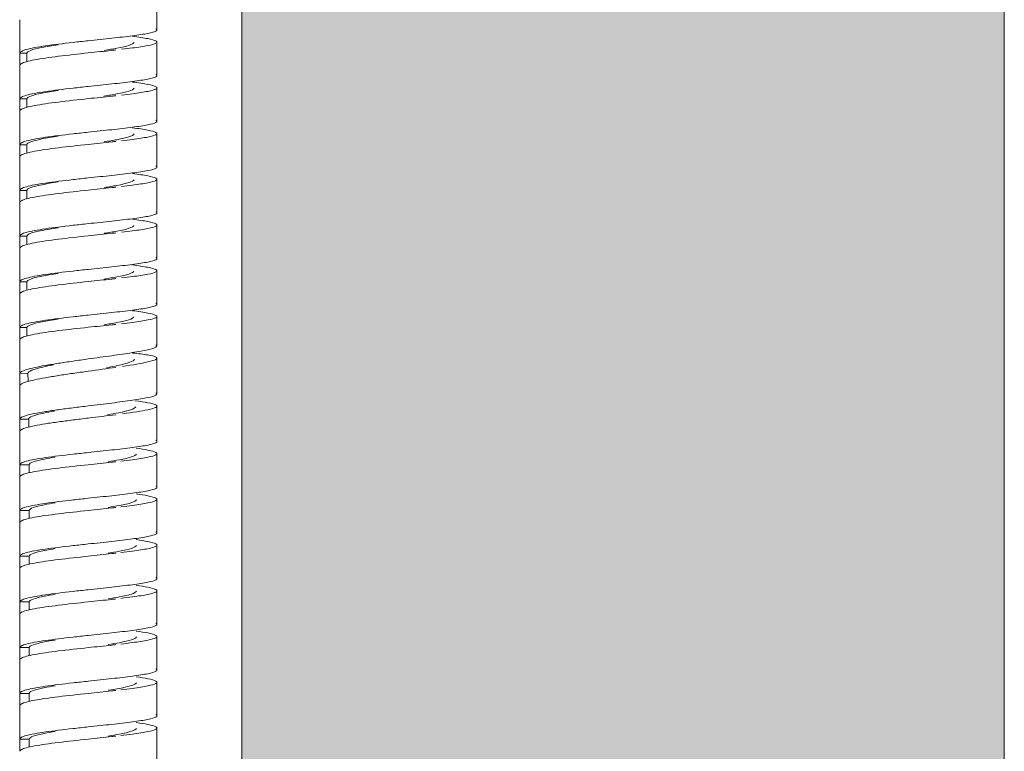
# Model space of a CAD drawing. Header units: millimetres. Extents: x -6760 to -4312, y -944 to 6729.
# Tile 20 of 25: x -4721 to -4657, y 155 to 203. Entities that reach past the tile are written whole.
import ezdxf

# ---------------------------------------------------------------- set-up
doc = ezdxf.new("R2010")
doc.units = ezdxf.units.MM
doc.layers.add('A-WALL', color=7, linetype='Continuous', lineweight=9)
doc.layers.add('E-LITE-EQPM', color=7, linetype='Continuous', lineweight=20)

# ---------------------------------------------------------------- blocks, each defined once
blk = doc.blocks.new('29329_29330_29331 - 29330 BERNI Black wall lamp with LED reader-602394-Lateral_PDF')
at = {"layer": 'E-LITE-EQPM'}
for p, q in [((-3274.528, 202.485), (-3274.528, 204.685)), ((-3283.528, 203.158), (-3283.528, 200.958)), ((-3274.528, 199.485), (-3274.528, 201.685)), ((-3283.528, 200.158), (-3283.528, 200.958)), ((-3283.062, 200.958), (-3283.528, 200.958)), ((-3283.062, 200.403), (-3283.062, 200.959)), ((-3283.062, 200.403), (-3283.062, 200.958)), ((-3283.528, 200.158), (-3283.528, 197.958)), ((-3274.528, 196.485), (-3274.528, 198.685)), ((-3283.528, 197.158), (-3283.528, 197.958)), ((-3283.062, 197.958), (-3283.528, 197.958)), ((-3283.062, 197.403), (-3283.062, 197.959)), ((-3283.062, 197.403), (-3283.062, 197.958)), ((-3283.528, 197.158), (-3283.528, 194.958)), ((-3274.528, 193.485), (-3274.528, 195.685)), ((-3283.528, 194.158), (-3283.528, 194.958)), ((-3283.062, 194.958), (-3283.528, 194.958)), ((-3283.062, 194.403), (-3283.062, 194.959)), ((-3283.062, 194.403), (-3283.062, 194.958)), ((-3283.528, 194.158), (-3283.528, 191.958)), ((-3274.528, 190.485), (-3274.528, 192.685)), ((-3283.528, 191.158), (-3283.528, 191.958)), ((-3283.062, 191.958), (-3283.528, 191.958)), ((-3283.062, 191.403), (-3283.062, 191.959)), ((-3283.062, 191.403), (-3283.062, 191.958)), ((-3283.528, 191.158), (-3283.528, 188.958)), ((-3274.528, 187.485), (-3274.528, 189.685)), ((-3283.528, 188.158), (-3283.528, 188.958)), ((-3283.062, 188.958), (-3283.528, 188.958)), ((-3283.062, 188.403), (-3283.062, 188.959)), ((-3283.062, 188.403), (-3283.062, 188.958)), ((-3283.528, 188.158), (-3283.528, 185.958)), ((-3274.528, 184.485), (-3274.528, 186.685)), ((-3283.528, 185.158), (-3283.528, 185.958)), ((-3283.062, 185.958), (-3283.528, 185.958)), ((-3283.062, 185.403), (-3283.062, 185.959)), ((-3283.062, 185.403), (-3283.062, 185.958)), ((-3283.528, 185.158), (-3283.528, 182.958)), ((-3274.528, 181.753), (-3274.528, 183.685)), ((-3283.528, 182.158), (-3283.528, 182.958)), ((-3283.063, 182.958), (-3283.528, 182.958)), ((-3283.062, 182.403), (-3283.063, 182.959)), ((-3283.062, 182.403), (-3283.063, 182.958)), ((-3283.528, 182.158), (-3283.528, 179.942)), ((-3274.528, 178.604), (-3274.528, 180.953)), ((-3282.993, 179.959), (-3283.528, 179.942)), ((-3283.528, 179.142), (-3283.528, 179.942)), ((-3282.976, 179.423), (-3282.993, 179.96)), ((-3282.976, 179.423), (-3282.993, 179.959)), ((-3283.528, 179.142), (-3283.528, 176.951)), ((-3274.528, 175.487), (-3274.528, 177.804)), ((-3282.938, 176.96), (-3283.528, 176.951)), ((-3283.528, 176.151), (-3283.528, 176.951)), ((-3282.93, 176.431), (-3282.938, 176.96)), ((-3282.93, 176.431), (-3282.938, 176.96)), ((-3283.528, 176.151), (-3283.528, 173.96)), ((-3274.528, 172.487), (-3274.528, 174.687)), ((-3283.528, 173.16), (-3283.528, 173.96)), ((-3282.898, 173.96), (-3283.528, 173.96)), ((-3282.898, 173.435), (-3282.898, 173.96)), ((-3282.898, 173.435), (-3282.898, 173.96)), ((-3283.528, 173.16), (-3283.528, 170.96)), ((-3274.528, 169.487), (-3274.528, 171.687)), ((-3283.528, 170.16), (-3283.528, 170.96)), ((-3282.899, 170.96), (-3283.528, 170.96)), ((-3282.898, 170.435), (-3282.899, 170.96)), ((-3282.898, 170.435), (-3282.899, 170.96)), ((-3283.528, 170.16), (-3283.528, 167.96)), ((-3274.528, 166.487), (-3274.528, 168.687)), ((-3283.528, 167.16), (-3283.528, 167.96)), ((-3282.899, 167.96), (-3283.528, 167.96)), ((-3282.898, 167.435), (-3282.899, 167.96)), ((-3282.898, 167.435), (-3282.899, 167.96)), ((-3283.528, 167.16), (-3283.528, 164.96)), ((-3274.528, 163.487), (-3274.528, 165.687)), ((-3283.528, 164.16), (-3283.528, 164.96)), ((-3282.899, 164.96), (-3283.528, 164.96)), ((-3282.899, 164.435), (-3282.899, 164.96)), ((-3282.899, 164.435), (-3282.899, 164.96)), ((-3283.528, 164.16), (-3283.528, 161.96)), ((-3274.528, 160.487), (-3274.528, 162.687)), ((-3283.528, 161.16), (-3283.528, 161.96)), ((-3282.899, 161.96), (-3283.528, 161.96)), ((-3282.899, 161.435), (-3282.899, 161.96)), ((-3282.899, 161.435), (-3282.899, 161.96)), ((-3283.528, 161.16), (-3283.528, 158.96)), ((-3274.528, 157.487), (-3274.528, 159.687)), ((-3283.528, 158.16), (-3283.528, 158.96)), ((-3282.899, 158.96), (-3283.528, 158.96)), ((-3282.899, 158.435), (-3282.899, 158.96)), ((-3282.899, 158.435), (-3282.899, 158.96)), ((-3283.528, 158.16), (-3283.528, 155.96)), ((-3274.528, 154.487), (-3274.528, 156.687)), ((-3283.528, 155.16), (-3283.528, 155.96)), ((-3282.899, 155.96), (-3283.528, 155.96)), ((-3282.899, 155.435), (-3282.899, 155.96)), ((-3282.899, 155.435), (-3282.899, 155.96))]:
    blk.add_line(p, q, dxfattribs=at)
for points in [[(-3279.028, 201.778), (-3278.505, 201.833), (-3277.459, 201.942), (-3276.077, 202.102), (-3275.051, 202.257), (-3274.505, 202.409), (-3274.505, 202.51), (-3274.596, 202.561)], [(-3279.028, 198.778), (-3278.505, 198.833), (-3277.459, 198.942), (-3276.077, 199.102), (-3275.051, 199.257), (-3274.505, 199.409), (-3274.505, 199.51), (-3274.596, 199.561)], [(-3279.028, 195.778), (-3278.505, 195.833), (-3277.459, 195.942), (-3276.077, 196.102), (-3275.051, 196.257), (-3274.505, 196.409), (-3274.505, 196.51), (-3274.596, 196.561)], [(-3279.028, 192.778), (-3278.505, 192.833), (-3277.459, 192.942), (-3276.077, 193.102), (-3275.051, 193.257), (-3274.505, 193.409), (-3274.505, 193.51), (-3274.596, 193.561)], [(-3279.028, 189.778), (-3278.505, 189.833), (-3277.459, 189.942), (-3276.077, 190.102), (-3275.051, 190.257), (-3274.505, 190.409), (-3274.505, 190.51), (-3274.596, 190.561)], [(-3279.028, 186.778), (-3278.505, 186.833), (-3277.459, 186.942), (-3276.077, 187.102), (-3275.051, 187.257), (-3274.505, 187.409), (-3274.505, 187.51), (-3274.596, 187.561)], [(-3279.028, 183.778), (-3278.505, 183.833), (-3277.459, 183.942), (-3276.077, 184.102), (-3275.051, 184.257), (-3274.505, 184.409), (-3274.505, 184.51), (-3274.596, 184.561)], [(-3279.028, 180.899), (-3278.507, 180.972), (-3277.465, 181.114), (-3276.085, 181.318), (-3275.058, 181.506), (-3274.508, 181.676), (-3274.504, 181.778), (-3274.594, 181.826)], [(-3277.229, 180.348), (-3277.795, 180.266), (-3278.412, 180.182), (-3279.028, 180.096)], [(-3279.028, 177.822), (-3278.506, 177.885), (-3277.461, 178.01), (-3276.08, 178.191), (-3275.054, 178.363), (-3274.506, 178.527), (-3274.505, 178.63), (-3274.595, 178.681)], [(-3279.028, 177.021), (-3279.364, 176.98), (-3280.038, 176.897), (-3280.997, 176.772), (-3281.858, 176.646), (-3282.576, 176.52), (-3283.116, 176.395), (-3283.452, 176.271), (-3283.528, 176.191), (-3283.528, 176.151)], [(-3277.229, 177.241), (-3277.795, 177.169), (-3278.411, 177.096), (-3279.028, 177.021)], [(-3279.028, 174.762), (-3278.505, 174.818), (-3277.459, 174.929), (-3276.076, 175.091), (-3275.051, 175.251), (-3274.505, 175.408), (-3274.505, 175.513), (-3274.596, 175.565)], [(-3279.028, 171.762), (-3278.505, 171.818), (-3277.459, 171.929), (-3276.076, 172.091), (-3275.051, 172.251), (-3274.505, 172.408), (-3274.505, 172.513), (-3274.596, 172.565)], [(-3279.028, 168.762), (-3278.505, 168.818), (-3277.459, 168.929), (-3276.076, 169.091), (-3275.051, 169.251), (-3274.505, 169.408), (-3274.505, 169.513), (-3274.596, 169.565)], [(-3279.028, 165.762), (-3278.505, 165.818), (-3277.459, 165.929), (-3276.076, 166.091), (-3275.051, 166.251), (-3274.505, 166.408), (-3274.505, 166.513), (-3274.596, 166.565)], [(-3279.028, 162.762), (-3278.505, 162.818), (-3277.459, 162.929), (-3276.076, 163.091), (-3275.051, 163.251), (-3274.505, 163.408), (-3274.505, 163.513), (-3274.596, 163.565)], [(-3279.028, 159.762), (-3278.505, 159.818), (-3277.459, 159.929), (-3276.076, 160.091), (-3275.051, 160.251), (-3274.505, 160.408), (-3274.505, 160.513), (-3274.596, 160.565)], [(-3279.028, 156.762), (-3278.505, 156.818), (-3277.459, 156.929), (-3276.076, 157.091), (-3275.051, 157.251), (-3274.505, 157.408), (-3274.505, 157.513), (-3274.596, 157.565)]]:
    blk.add_open_spline(points, degree=3, dxfattribs=at)
for points, knots in [([(-3283.528, 200.958), (-3283.528, 200.999), (-3283.452, 201.081), (-3283.117, 201.203), (-3282.578, 201.323), (-3281.621, 201.481), (-3280.376, 201.632), (-3279.365, 201.741), (-3279.028, 201.778)], [0, 0, 0, 0, 0.142857, 0.285714, 0.428571, 0.571429, 0.857143, 1, 1, 1, 1]), ([(-3281.008, 201.513), (-3281.402, 201.453), (-3282.521, 201.268), (-3283.063, 201.083), (-3283.062, 200.958)], [-0.1848318, -0.1848318, -0.1848318, -0.1848318, -0.125, 0, 0, 0, 0]), ([(-3277.994, 201.144), (-3277.689, 201.191), (-3276.647, 201.363), (-3276.078, 201.535), (-3276.031, 201.66)], [-0.671833, -0.671833, -0.671833, -0.671833, -0.625, -0.5, -0.5, -0.5, -0.5]), ([(-3276.137, 202.068), (-3275.736, 202.016), (-3275.052, 201.913), (-3274.505, 201.761), (-3274.505, 201.609), (-3275.051, 201.457), (-3275.923, 201.325), (-3276.597, 201.243), (-3276.85, 201.213)], [0.2222222, 0.2222222, 0.2222222, 0.2222222, 0.3333333, 0.4444444, 0.5555556, 0.6666667, 0.7777778, 0.8390978, 0.8390978, 0.8390978, 0.8390978]), ([(-3279.028, 200.978), (-3279.702, 200.905), (-3280.712, 200.795), (-3281.86, 200.642), (-3282.578, 200.523), (-3283.117, 200.403), (-3283.452, 200.281), (-3283.528, 200.199), (-3283.528, 200.158)], [0, 0, 0, 0, 0.285714, 0.428571, 0.571429, 0.714286, 0.857143, 1, 1, 1, 1]), ([(-3277.229, 201.17), (-3277.315, 201.161), (-3277.889, 201.098), (-3278.505, 201.033), (-3279.028, 200.978)], [0.8689668, 0.8689668, 0.8689668, 0.8689668, 0.8888889, 1, 1, 1, 1]), ([(-3276.137, 199.068), (-3275.736, 199.016), (-3275.052, 198.913), (-3274.505, 198.761), (-3274.505, 198.609), (-3275.051, 198.457), (-3275.923, 198.325), (-3276.597, 198.243), (-3276.85, 198.214)], [0.2222222, 0.2222222, 0.2222222, 0.2222222, 0.3333333, 0.4444444, 0.5555556, 0.6666667, 0.7777778, 0.839096, 0.839096, 0.839096, 0.839096]), ([(-3283.528, 197.958), (-3283.528, 197.999), (-3283.452, 198.081), (-3283.117, 198.203), (-3282.578, 198.323), (-3281.621, 198.481), (-3280.376, 198.632), (-3279.365, 198.741), (-3279.028, 198.778)], [0, 0, 0, 0, 0.142857, 0.285714, 0.428571, 0.571429, 0.857143, 1, 1, 1, 1]), ([(-3281.008, 198.513), (-3281.402, 198.453), (-3282.521, 198.268), (-3283.063, 198.083), (-3283.062, 197.958)], [-0.1848349, -0.1848349, -0.1848349, -0.1848349, -0.125, 0, 0, 0, 0]), ([(-3278, 198.143), (-3277.693, 198.19), (-3276.648, 198.363), (-3276.078, 198.535), (-3276.031, 198.66)], [-0.6721277, -0.6721277, -0.6721277, -0.6721277, -0.625, -0.5, -0.5, -0.5, -0.5]), ([(-3279.028, 197.978), (-3279.702, 197.905), (-3280.712, 197.795), (-3281.86, 197.642), (-3282.578, 197.523), (-3283.117, 197.403), (-3283.452, 197.281), (-3283.528, 197.199), (-3283.528, 197.158)], [0, 0, 0, 0, 0.285714, 0.428571, 0.571429, 0.714286, 0.857143, 1, 1, 1, 1]), ([(-3277.229, 198.17), (-3277.315, 198.161), (-3277.889, 198.098), (-3278.505, 198.033), (-3279.028, 197.978)], [0.8689668, 0.8689668, 0.8689668, 0.8689668, 0.8888889, 1, 1, 1, 1]), ([(-3283.528, 194.958), (-3283.528, 194.999), (-3283.452, 195.081), (-3283.117, 195.203), (-3282.578, 195.323), (-3281.621, 195.481), (-3280.376, 195.632), (-3279.365, 195.742), (-3279.028, 195.778)], [0, 0, 0, 0, 0.142857, 0.285714, 0.428571, 0.571429, 0.857143, 1, 1, 1, 1]), ([(-3277.994, 195.144), (-3277.689, 195.191), (-3276.648, 195.363), (-3276.078, 195.535), (-3276.031, 195.66)], [-0.6718235, -0.6718235, -0.6718235, -0.6718235, -0.625, -0.5, -0.5, -0.5, -0.5]), ([(-3276.137, 196.068), (-3275.736, 196.016), (-3275.052, 195.913), (-3274.505, 195.761), (-3274.505, 195.609), (-3275.051, 195.457), (-3275.923, 195.325), (-3276.597, 195.243), (-3276.85, 195.214)], [0.2222222, 0.2222222, 0.2222222, 0.2222222, 0.3333333, 0.4444444, 0.5555556, 0.6666667, 0.7777778, 0.8390942, 0.8390942, 0.8390942, 0.8390942]), ([(-3281.008, 195.513), (-3281.402, 195.453), (-3282.521, 195.268), (-3283.063, 195.083), (-3283.062, 194.958)], [-0.1848381, -0.1848381, -0.1848381, -0.1848381, -0.125, 0, 0, 0, 0]), ([(-3277.229, 195.17), (-3277.315, 195.161), (-3277.889, 195.098), (-3278.505, 195.033), (-3279.028, 194.978)], [0.8689668, 0.8689668, 0.8689668, 0.8689668, 0.8888889, 1, 1, 1, 1]), ([(-3279.028, 194.978), (-3279.702, 194.905), (-3280.712, 194.795), (-3281.86, 194.642), (-3282.578, 194.523), (-3283.117, 194.403), (-3283.452, 194.281), (-3283.528, 194.199), (-3283.528, 194.158)], [0, 0, 0, 0, 0.285714, 0.428571, 0.571429, 0.714286, 0.857143, 1, 1, 1, 1]), ([(-3276.137, 193.068), (-3275.736, 193.016), (-3275.052, 192.913), (-3274.505, 192.761), (-3274.505, 192.609), (-3275.051, 192.457), (-3275.923, 192.325), (-3276.597, 192.243), (-3276.85, 192.214)], [0.2222222, 0.2222222, 0.2222222, 0.2222222, 0.3333333, 0.4444444, 0.5555556, 0.6666667, 0.7777778, 0.8390924, 0.8390924, 0.8390924, 0.8390924]), ([(-3283.528, 191.958), (-3283.528, 191.999), (-3283.452, 192.081), (-3283.117, 192.203), (-3282.578, 192.323), (-3281.621, 192.481), (-3280.376, 192.632), (-3279.365, 192.742), (-3279.028, 192.778)], [0, 0, 0, 0, 0.142857, 0.285714, 0.428571, 0.571429, 0.857143, 1, 1, 1, 1]), ([(-3281.008, 192.513), (-3281.402, 192.453), (-3282.521, 192.268), (-3283.063, 192.083), (-3283.062, 191.958)], [-0.1848413, -0.1848413, -0.1848413, -0.1848413, -0.125, 0, 0, 0, 0]), ([(-3277.994, 192.144), (-3277.689, 192.191), (-3276.648, 192.363), (-3276.078, 192.535), (-3276.031, 192.66)], [-0.6718188, -0.6718188, -0.6718188, -0.6718188, -0.625, -0.5, -0.5, -0.5, -0.5]), ([(-3279.028, 191.978), (-3279.702, 191.905), (-3280.712, 191.795), (-3281.86, 191.642), (-3282.578, 191.523), (-3283.117, 191.403), (-3283.452, 191.281), (-3283.528, 191.199), (-3283.528, 191.158)], [0, 0, 0, 0, 0.285714, 0.428571, 0.571429, 0.714286, 0.857143, 1, 1, 1, 1]), ([(-3277.229, 192.17), (-3277.315, 192.161), (-3277.889, 192.098), (-3278.505, 192.033), (-3279.028, 191.978)], [0.8689668, 0.8689668, 0.8689668, 0.8689668, 0.8888889, 1, 1, 1, 1]), ([(-3276.137, 190.068), (-3275.736, 190.016), (-3275.052, 189.913), (-3274.505, 189.761), (-3274.505, 189.609), (-3275.051, 189.457), (-3275.923, 189.325), (-3276.597, 189.243), (-3276.85, 189.214)], [0.2222222, 0.2222222, 0.2222222, 0.2222222, 0.3333333, 0.4444444, 0.5555556, 0.6666667, 0.7777778, 0.8390907, 0.8390907, 0.8390907, 0.8390907]), ([(-3283.528, 188.958), (-3283.528, 188.999), (-3283.452, 189.081), (-3283.117, 189.203), (-3282.578, 189.323), (-3281.621, 189.481), (-3280.376, 189.632), (-3279.365, 189.742), (-3279.028, 189.778)], [0, 0, 0, 0, 0.142857, 0.285714, 0.428571, 0.571429, 0.857143, 1, 1, 1, 1]), ([(-3281.008, 189.513), (-3281.402, 189.453), (-3282.521, 189.268), (-3283.063, 189.083), (-3283.062, 188.958)], [-0.1848444, -0.1848444, -0.1848444, -0.1848444, -0.125, 0, 0, 0, 0]), ([(-3277.994, 189.144), (-3277.689, 189.191), (-3276.648, 189.363), (-3276.078, 189.535), (-3276.032, 189.66)], [-0.671814, -0.671814, -0.671814, -0.671814, -0.625, -0.5, -0.5, -0.5, -0.5]), ([(-3279.028, 188.978), (-3279.702, 188.905), (-3280.712, 188.795), (-3281.86, 188.642), (-3282.578, 188.523), (-3283.117, 188.403), (-3283.452, 188.281), (-3283.528, 188.199), (-3283.528, 188.158)], [0, 0, 0, 0, 0.285714, 0.428571, 0.571429, 0.714286, 0.857143, 1, 1, 1, 1]), ([(-3277.229, 189.17), (-3277.315, 189.161), (-3277.889, 189.098), (-3278.505, 189.033), (-3279.028, 188.978)], [0.8689668, 0.8689668, 0.8689668, 0.8689668, 0.8888889, 1, 1, 1, 1]), ([(-3283.528, 185.958), (-3283.528, 185.999), (-3283.452, 186.081), (-3283.117, 186.203), (-3282.578, 186.323), (-3281.621, 186.481), (-3280.376, 186.632), (-3279.365, 186.742), (-3279.028, 186.778)], [0, 0, 0, 0, 0.142857, 0.285714, 0.428571, 0.571429, 0.857143, 1, 1, 1, 1]), ([(-3277.994, 186.144), (-3277.689, 186.191), (-3276.648, 186.363), (-3276.078, 186.535), (-3276.032, 186.66)], [-0.6718093, -0.6718093, -0.6718093, -0.6718093, -0.625, -0.5, -0.5, -0.5, -0.5]), ([(-3276.137, 187.068), (-3275.736, 187.016), (-3275.052, 186.913), (-3274.505, 186.761), (-3274.505, 186.609), (-3275.051, 186.457), (-3275.923, 186.325), (-3276.597, 186.243), (-3276.85, 186.214)], [0.2222222, 0.2222222, 0.2222222, 0.2222222, 0.3333333, 0.4444444, 0.5555556, 0.6666667, 0.7777778, 0.8390889, 0.8390889, 0.8390889, 0.8390889]), ([(-3279.028, 185.978), (-3279.702, 185.905), (-3280.712, 185.795), (-3281.86, 185.642), (-3282.578, 185.523), (-3283.117, 185.403), (-3283.452, 185.281), (-3283.528, 185.199), (-3283.528, 185.158)], [0, 0, 0, 0, 0.285714, 0.428571, 0.571429, 0.714286, 0.857143, 1, 1, 1, 1]), ([(-3281.008, 186.513), (-3281.402, 186.453), (-3282.521, 186.268), (-3283.063, 186.083), (-3283.062, 185.958)], [-0.1848476, -0.1848476, -0.1848476, -0.1848476, -0.125, 0, 0, 0, 0]), ([(-3277.229, 186.17), (-3277.315, 186.161), (-3277.889, 186.098), (-3278.505, 186.033), (-3279.028, 185.978)], [0.8689667, 0.8689667, 0.8689667, 0.8689667, 0.8888889, 1, 1, 1, 1]), ([(-3276.137, 184.068), (-3275.736, 184.016), (-3275.052, 183.913), (-3274.505, 183.761), (-3274.505, 183.609), (-3275.051, 183.457), (-3275.923, 183.325), (-3276.597, 183.243), (-3276.85, 183.214)], [0.2222222, 0.2222222, 0.2222222, 0.2222222, 0.3333333, 0.4444444, 0.5555556, 0.6666667, 0.7777778, 0.8390871, 0.8390871, 0.8390871, 0.8390871]), ([(-3283.528, 182.958), (-3283.528, 182.999), (-3283.452, 183.081), (-3283.117, 183.203), (-3282.578, 183.323), (-3281.621, 183.481), (-3280.376, 183.632), (-3279.365, 183.742), (-3279.028, 183.778)], [0, 0, 0, 0, 0.142857, 0.285714, 0.428571, 0.571429, 0.857143, 1, 1, 1, 1]), ([(-3281.008, 183.513), (-3281.402, 183.453), (-3282.521, 183.268), (-3283.063, 183.083), (-3283.063, 182.958)], [-0.1848507, -0.1848507, -0.1848507, -0.1848507, -0.125, 0, 0, 0, 0]), ([(-3277.994, 183.144), (-3277.689, 183.191), (-3276.648, 183.363), (-3276.078, 183.535), (-3276.032, 183.66)], [-0.6718045, -0.6718045, -0.6718045, -0.6718045, -0.625, -0.5, -0.5, -0.5, -0.5]), ([(-3279.028, 182.978), (-3279.702, 182.905), (-3280.712, 182.795), (-3281.86, 182.642), (-3282.578, 182.523), (-3283.117, 182.403), (-3283.452, 182.281), (-3283.528, 182.199), (-3283.528, 182.158)], [0, 0, 0, 0, 0.285714, 0.428571, 0.571429, 0.714286, 0.857143, 1, 1, 1, 1]), ([(-3277.229, 183.17), (-3277.315, 183.161), (-3277.889, 183.098), (-3278.505, 183.033), (-3279.028, 182.978)], [0.8689667, 0.8689667, 0.8689667, 0.8689667, 0.8888889, 1, 1, 1, 1]), ([(-3283.528, 179.942), (-3283.528, 180.023), (-3283.22, 180.194), (-3282.144, 180.427), (-3280.996, 180.616), (-3280.038, 180.758), (-3279.364, 180.852), (-3279.028, 180.899)], [0, 0, 0, 0, 0.285714, 0.571429, 0.714286, 0.857143, 1, 1, 1, 1]), ([(-3277.834, 180.323), (-3277.568, 180.373), (-3276.578, 180.571), (-3276.031, 180.755), (-3275.988, 180.882)], [-0.6666667, -0.6666667, -0.6666667, -0.6666667, -0.625, -0.5, -0.5, -0.5, -0.5]), ([(-3276.13, 181.287), (-3275.728, 181.247), (-3275.045, 181.165), (-3274.502, 181.029), (-3274.508, 180.875), (-3275.149, 180.676), (-3276.107, 180.514), (-3276.786, 180.413)], [0.2222222, 0.2222222, 0.2222222, 0.2222222, 0.3333333, 0.4444444, 0.5555556, 0.6666667, 0.8333333, 0.8333333, 0.8333333, 0.8333333]), ([(-3281.305, 180.513), (-3281.563, 180.463), (-3282.515, 180.266), (-3282.998, 180.084), (-3282.993, 179.959)], [-0.1666667, -0.1666667, -0.1666667, -0.1666667, -0.125, 0, 0, 0, 0]), ([(-3279.028, 180.096), (-3279.364, 180.049), (-3280.037, 179.955), (-3280.996, 179.813), (-3281.857, 179.671), (-3282.575, 179.531), (-3283.296, 179.35), (-3283.528, 179.222), (-3283.528, 179.142)], [0, 0, 0, 0, 0.142857, 0.285714, 0.428571, 0.571429, 0.714286, 1, 1, 1, 1]), ([(-3283.528, 176.951), (-3283.528, 177.031), (-3283.22, 177.194), (-3282.145, 177.405), (-3280.997, 177.573), (-3280.038, 177.698), (-3279.364, 177.781), (-3279.028, 177.822)], [0, 0, 0, 0, 0.285714, 0.571429, 0.714286, 0.857143, 1, 1, 1, 1]), ([(-3277.773, 177.233), (-3277.506, 177.279), (-3276.512, 177.46), (-3275.962, 177.634), (-3275.917, 177.76)], [-0.6666667, -0.6666667, -0.6666667, -0.6666667, -0.625, -0.5, -0.5, -0.5, -0.5]), ([(-3275.95, 178.151), (-3275.627, 178.11), (-3275.02, 178.022), (-3274.504, 177.882), (-3274.506, 177.726), (-3275.144, 177.536), (-3276.103, 177.39), (-3276.782, 177.299)], [0.2395526, 0.2395526, 0.2395526, 0.2395526, 0.3333333, 0.4444444, 0.5555556, 0.6666667, 0.8333333, 0.8333333, 0.8333333, 0.8333333]), ([(-3281.24, 177.484), (-3281.499, 177.439), (-3282.454, 177.258), (-3282.94, 177.085), (-3282.938, 176.96)], [-0.1666667, -0.1666667, -0.1666667, -0.1666667, -0.125, 0, 0, 0, 0]), ([(-3275.887, 175.047), (-3275.592, 175.006), (-3275.013, 174.911), (-3274.505, 174.765), (-3274.505, 174.608), (-3275.051, 174.451), (-3275.936, 174.313), (-3276.629, 174.227), (-3276.9, 174.195)], [0.2460466, 0.2460466, 0.2460466, 0.2460466, 0.3333333, 0.4444444, 0.5555556, 0.6666667, 0.7777778, 0.8431329, 0.8431329, 0.8431329, 0.8431329]), ([(-3283.528, 173.96), (-3283.528, 173.999), (-3283.452, 174.078), (-3283.117, 174.195), (-3282.577, 174.312), (-3281.62, 174.466), (-3280.376, 174.616), (-3279.365, 174.725), (-3279.028, 174.762)], [0, 0, 0, 0, 0.142857, 0.285714, 0.428571, 0.571429, 0.857143, 1, 1, 1, 1]), ([(-3281.194, 174.46), (-3281.453, 174.419), (-3282.41, 174.252), (-3282.899, 174.085), (-3282.898, 173.96)], [-0.1666667, -0.1666667, -0.1666667, -0.1666667, -0.125, 0, 0, 0, 0]), ([(-3277.73, 174.161), (-3277.463, 174.203), (-3276.467, 174.37), (-3275.914, 174.537), (-3275.868, 174.662)], [-0.6666667, -0.6666667, -0.6666667, -0.6666667, -0.625, -0.5, -0.5, -0.5, -0.5]), ([(-3279.028, 173.962), (-3279.702, 173.889), (-3280.711, 173.779), (-3281.859, 173.628), (-3282.577, 173.512), (-3283.117, 173.395), (-3283.452, 173.278), (-3283.528, 173.199), (-3283.528, 173.16)], [0, 0, 0, 0, 0.285714, 0.428571, 0.571429, 0.714286, 0.857143, 1, 1, 1, 1]), ([(-3277.229, 174.157), (-3277.315, 174.147), (-3277.888, 174.083), (-3278.505, 174.018), (-3279.028, 173.962)], [0.8690096, 0.8690096, 0.8690096, 0.8690096, 0.8888889, 1, 1, 1, 1]), ([(-3283.528, 170.96), (-3283.528, 170.999), (-3283.452, 171.078), (-3283.117, 171.195), (-3282.577, 171.312), (-3281.62, 171.466), (-3280.376, 171.616), (-3279.365, 171.725), (-3279.028, 171.762)], [0, 0, 0, 0, 0.142857, 0.285714, 0.428571, 0.571429, 0.857143, 1, 1, 1, 1]), ([(-3275.887, 172.047), (-3275.592, 172.006), (-3275.013, 171.911), (-3274.505, 171.765), (-3274.505, 171.608), (-3275.051, 171.451), (-3275.936, 171.313), (-3276.629, 171.227), (-3276.9, 171.195)], [0.2460393, 0.2460393, 0.2460393, 0.2460393, 0.3333333, 0.4444444, 0.5555556, 0.6666667, 0.7777778, 0.8431315, 0.8431315, 0.8431315, 0.8431315]), ([(-3281.194, 171.46), (-3281.453, 171.419), (-3282.41, 171.252), (-3282.899, 171.085), (-3282.899, 170.96)], [-0.1666667, -0.1666667, -0.1666667, -0.1666667, -0.125, 0, 0, 0, 0]), ([(-3277.229, 171.157), (-3277.315, 171.147), (-3277.888, 171.083), (-3278.505, 171.018), (-3279.028, 170.962)], [0.8690096, 0.8690096, 0.8690096, 0.8690096, 0.8888889, 1, 1, 1, 1]), ([(-3277.73, 171.161), (-3277.463, 171.203), (-3276.467, 171.37), (-3275.914, 171.537), (-3275.868, 171.662)], [-0.6666667, -0.6666667, -0.6666667, -0.6666667, -0.625, -0.5, -0.5, -0.5, -0.5]), ([(-3279.028, 170.962), (-3279.702, 170.889), (-3280.711, 170.779), (-3281.859, 170.628), (-3282.577, 170.512), (-3283.117, 170.395), (-3283.452, 170.278), (-3283.528, 170.199), (-3283.528, 170.16)], [0, 0, 0, 0, 0.285714, 0.428571, 0.571429, 0.714286, 0.857143, 1, 1, 1, 1]), ([(-3283.528, 167.96), (-3283.528, 167.999), (-3283.452, 168.078), (-3283.117, 168.195), (-3282.577, 168.312), (-3281.62, 168.466), (-3280.376, 168.616), (-3279.365, 168.725), (-3279.028, 168.762)], [0, 0, 0, 0, 0.142857, 0.285714, 0.428571, 0.571429, 0.857143, 1, 1, 1, 1]), ([(-3277.73, 168.161), (-3277.463, 168.203), (-3276.467, 168.37), (-3275.914, 168.537), (-3275.868, 168.662)], [-0.6666667, -0.6666667, -0.6666667, -0.6666667, -0.625, -0.5, -0.5, -0.5, -0.5]), ([(-3275.887, 169.047), (-3275.592, 169.006), (-3275.013, 168.911), (-3274.505, 168.765), (-3274.505, 168.608), (-3275.051, 168.451), (-3275.936, 168.313), (-3276.628, 168.227), (-3276.9, 168.195)], [0.246032, 0.246032, 0.246032, 0.246032, 0.3333333, 0.4444444, 0.5555556, 0.6666667, 0.7777778, 0.84313, 0.84313, 0.84313, 0.84313]), ([(-3279.028, 167.962), (-3279.702, 167.889), (-3280.711, 167.779), (-3281.859, 167.628), (-3282.577, 167.512), (-3283.117, 167.395), (-3283.452, 167.278), (-3283.528, 167.199), (-3283.528, 167.16)], [0, 0, 0, 0, 0.285714, 0.428571, 0.571429, 0.714286, 0.857143, 1, 1, 1, 1]), ([(-3281.194, 168.46), (-3281.453, 168.419), (-3282.411, 168.252), (-3282.899, 168.085), (-3282.899, 167.96)], [-0.1666667, -0.1666667, -0.1666667, -0.1666667, -0.125, 0, 0, 0, 0]), ([(-3277.229, 168.157), (-3277.315, 168.147), (-3277.888, 168.083), (-3278.505, 168.018), (-3279.028, 167.962)], [0.8690096, 0.8690096, 0.8690096, 0.8690096, 0.8888889, 1, 1, 1, 1]), ([(-3275.887, 166.047), (-3275.593, 166.006), (-3275.013, 165.911), (-3274.505, 165.765), (-3274.505, 165.608), (-3275.051, 165.451), (-3275.936, 165.313), (-3276.628, 165.227), (-3276.9, 165.195)], [0.2460246, 0.2460246, 0.2460246, 0.2460246, 0.3333333, 0.4444444, 0.5555556, 0.6666667, 0.7777778, 0.8431286, 0.8431286, 0.8431286, 0.8431286]), ([(-3283.528, 164.96), (-3283.528, 164.999), (-3283.452, 165.078), (-3283.117, 165.195), (-3282.577, 165.312), (-3281.62, 165.466), (-3280.376, 165.616), (-3279.365, 165.725), (-3279.028, 165.762)], [0, 0, 0, 0, 0.142857, 0.285714, 0.428571, 0.571429, 0.857143, 1, 1, 1, 1]), ([(-3281.194, 165.46), (-3281.453, 165.419), (-3282.411, 165.252), (-3282.899, 165.085), (-3282.899, 164.96)], [-0.1666667, -0.1666667, -0.1666667, -0.1666667, -0.125, 0, 0, 0, 0]), ([(-3277.73, 165.161), (-3277.463, 165.203), (-3276.467, 165.37), (-3275.914, 165.537), (-3275.868, 165.662)], [-0.6666667, -0.6666667, -0.6666667, -0.6666667, -0.625, -0.5, -0.5, -0.5, -0.5]), ([(-3279.028, 164.962), (-3279.702, 164.889), (-3280.711, 164.779), (-3281.859, 164.628), (-3282.577, 164.512), (-3283.117, 164.395), (-3283.452, 164.278), (-3283.528, 164.199), (-3283.528, 164.16)], [0, 0, 0, 0, 0.285714, 0.428571, 0.571429, 0.714286, 0.857143, 1, 1, 1, 1]), ([(-3277.229, 165.157), (-3277.315, 165.147), (-3277.888, 165.083), (-3278.505, 165.018), (-3279.028, 164.962)], [0.8690096, 0.8690096, 0.8690096, 0.8690096, 0.8888889, 1, 1, 1, 1]), ([(-3283.528, 161.96), (-3283.528, 161.999), (-3283.452, 162.078), (-3283.117, 162.195), (-3282.577, 162.312), (-3281.62, 162.466), (-3280.376, 162.616), (-3279.365, 162.725), (-3279.028, 162.762)], [0, 0, 0, 0, 0.142857, 0.285714, 0.428571, 0.571429, 0.857143, 1, 1, 1, 1]), ([(-3275.887, 163.048), (-3275.593, 163.006), (-3275.013, 162.911), (-3274.505, 162.765), (-3274.505, 162.608), (-3275.051, 162.451), (-3275.936, 162.313), (-3276.628, 162.227), (-3276.9, 162.195)], [0.2460173, 0.2460173, 0.2460173, 0.2460173, 0.3333333, 0.4444444, 0.5555556, 0.6666667, 0.7777778, 0.8431271, 0.8431271, 0.8431271, 0.8431271]), ([(-3281.194, 162.46), (-3281.453, 162.419), (-3282.411, 162.252), (-3282.899, 162.085), (-3282.899, 161.96)], [-0.1666667, -0.1666667, -0.1666667, -0.1666667, -0.125, 0, 0, 0, 0]), ([(-3277.229, 162.157), (-3277.315, 162.147), (-3277.888, 162.083), (-3278.505, 162.018), (-3279.028, 161.962)], [0.8690096, 0.8690096, 0.8690096, 0.8690096, 0.8888889, 1, 1, 1, 1]), ([(-3277.73, 162.161), (-3277.463, 162.203), (-3276.467, 162.37), (-3275.914, 162.537), (-3275.868, 162.662)], [-0.6666667, -0.6666667, -0.6666667, -0.6666667, -0.625, -0.5, -0.5, -0.5, -0.5]), ([(-3279.028, 161.962), (-3279.702, 161.889), (-3280.711, 161.779), (-3281.859, 161.628), (-3282.577, 161.512), (-3283.117, 161.395), (-3283.452, 161.278), (-3283.528, 161.199), (-3283.528, 161.16)], [0, 0, 0, 0, 0.285714, 0.428571, 0.571429, 0.714286, 0.857143, 1, 1, 1, 1]), ([(-3283.528, 158.96), (-3283.528, 158.999), (-3283.452, 159.078), (-3283.117, 159.195), (-3282.577, 159.312), (-3281.62, 159.466), (-3280.376, 159.616), (-3279.365, 159.725), (-3279.028, 159.762)], [0, 0, 0, 0, 0.142857, 0.285714, 0.428571, 0.571429, 0.857143, 1, 1, 1, 1]), ([(-3277.731, 159.161), (-3277.463, 159.203), (-3276.467, 159.37), (-3275.914, 159.537), (-3275.868, 159.662)], [-0.6666667, -0.6666667, -0.6666667, -0.6666667, -0.625, -0.5, -0.5, -0.5, -0.5]), ([(-3275.887, 160.048), (-3275.593, 160.006), (-3275.013, 159.911), (-3274.505, 159.765), (-3274.505, 159.608), (-3275.051, 159.451), (-3275.936, 159.313), (-3276.628, 159.227), (-3276.9, 159.195)], [0.24601, 0.24601, 0.24601, 0.24601, 0.3333333, 0.4444444, 0.5555556, 0.6666667, 0.7777778, 0.8431256, 0.8431256, 0.8431256, 0.8431256]), ([(-3279.028, 158.962), (-3279.702, 158.889), (-3280.711, 158.779), (-3281.859, 158.628), (-3282.577, 158.512), (-3283.117, 158.395), (-3283.452, 158.278), (-3283.528, 158.199), (-3283.528, 158.16)], [0, 0, 0, 0, 0.285714, 0.428571, 0.571429, 0.714286, 0.857143, 1, 1, 1, 1]), ([(-3281.194, 159.46), (-3281.453, 159.419), (-3282.411, 159.252), (-3282.9, 159.085), (-3282.899, 158.96)], [-0.1666667, -0.1666667, -0.1666667, -0.1666667, -0.125, 0, 0, 0, 0]), ([(-3277.229, 159.157), (-3277.315, 159.148), (-3277.888, 159.083), (-3278.505, 159.018), (-3279.028, 158.962)], [0.8690096, 0.8690096, 0.8690096, 0.8690096, 0.8888889, 1, 1, 1, 1]), ([(-3275.887, 157.048), (-3275.593, 157.006), (-3275.013, 156.911), (-3274.505, 156.765), (-3274.505, 156.608), (-3275.051, 156.451), (-3275.936, 156.313), (-3276.628, 156.227), (-3276.9, 156.195)], [0.2460027, 0.2460027, 0.2460027, 0.2460027, 0.3333333, 0.4444444, 0.5555556, 0.6666667, 0.7777778, 0.8431242, 0.8431242, 0.8431242, 0.8431242]), ([(-3283.528, 155.96), (-3283.528, 155.999), (-3283.452, 156.078), (-3283.117, 156.195), (-3282.577, 156.312), (-3281.62, 156.466), (-3280.376, 156.616), (-3279.365, 156.725), (-3279.028, 156.762)], [0, 0, 0, 0, 0.142857, 0.285714, 0.428571, 0.571429, 0.857143, 1, 1, 1, 1]), ([(-3281.194, 156.46), (-3281.453, 156.419), (-3282.411, 156.252), (-3282.9, 156.085), (-3282.899, 155.96)], [-0.1666667, -0.1666667, -0.1666667, -0.1666667, -0.125, 0, 0, 0, 0]), ([(-3277.731, 156.161), (-3277.463, 156.203), (-3276.467, 156.37), (-3275.915, 156.537), (-3275.868, 156.662)], [-0.6666667, -0.6666667, -0.6666667, -0.6666667, -0.625, -0.5, -0.5, -0.5, -0.5]), ([(-3279.028, 155.962), (-3279.702, 155.889), (-3280.711, 155.779), (-3281.859, 155.628), (-3282.577, 155.512), (-3283.117, 155.395), (-3283.452, 155.278), (-3283.528, 155.199), (-3283.528, 155.16)], [0, 0, 0, 0, 0.285714, 0.428571, 0.571429, 0.714286, 0.857143, 1, 1, 1, 1]), ([(-3277.229, 156.157), (-3277.315, 156.148), (-3277.888, 156.083), (-3278.505, 156.018), (-3279.028, 155.962)], [0.8690095, 0.8690095, 0.8690095, 0.8690095, 0.8888889, 1, 1, 1, 1])]:
    blk.add_open_spline(points, degree=3, knots=knots, dxfattribs=at)

msp = doc.modelspace()

# ---------------------------------------------------------------- hatches: boundary and pattern name
at = {"layer": 'A-WALL', "true_color": 0xf7f7f7}
msp.add_hatch(color=7, dxfattribs=at).paths.add_polyline_path([(-4656.609, -62.976), (-4656.609, 600), (-4706.609, 600), (-4706.609, -62.976)])

# ---------------------------------------------------------------- linework, layer by layer
at = {"layer": 'A-WALL', "color": 253, "true_color": 0xaaaaaa}
for p, q in [((-4706.609, -62.976), (-4706.609, 600)), ((-4656.609, 600), (-4656.609, -62.976))]:
    msp.add_line(p, q, dxfattribs=at)

# ---------------------------------------------------------------- block references
at = {"layer": 'E-LITE-EQPM'}
msp.add_blockref('29329_29330_29331 - 29330 BERNI Black wall lamp with LED reader-602394-Lateral_PDF', (-1437.649, 0), dxfattribs=at)

doc.saveas('drawing.dxf')
